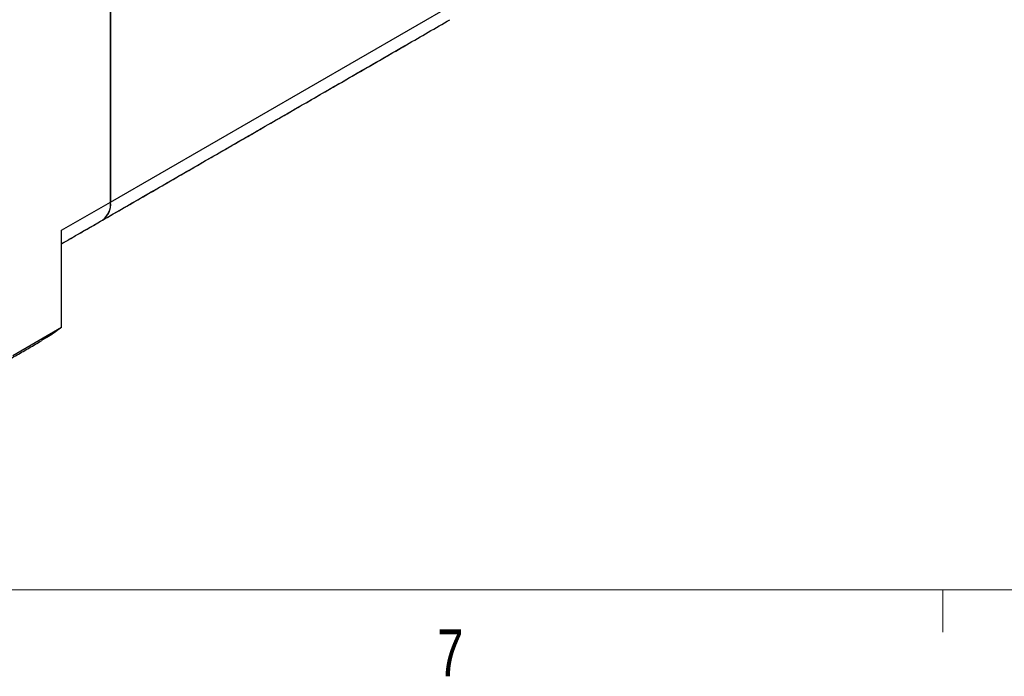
# Model space of a CAD drawing. Header units: millimetres. Extents: x 11 to 421, y 5 to 275.
# Tile 2 of 17: x 69 to 119, y 6 to 39. Entities that reach past the tile are written whole.
import ezdxf

# ---------------------------------------------------------------- set-up
doc = ezdxf.new("R2010")
doc.units = ezdxf.units.MM
doc.styles.add('SLDTEXTSTYLE0', font='TXT', dxfattribs={"width": 0.75})

msp = doc.modelspace()

# ---------------------------------------------------------------- linework, layer by layer
at = {"color": 7, "linetype": 'Continuous', "lineweight": 30}
for p, q in [((73.84852, 29.56662), (73.84852, 47.53052)), ((73.84852, 47.53052), (73.84852, 29.56662)), ((73.84852, 29.56662), (91.42012, 39.71049)), ((88.8138, 37.52844), (88.84176, 37.54551)), ((86.05608, 35.93644), (86.08404, 35.95351)), ((86.05608, 35.93644), (86.08404, 35.95351)), ((71.37365, 28.13791), (73.84852, 29.56662)), ((71.37365, 23.23716), (71.37365, 28.13791)), ((68.89877, 21.80845), (71.37365, 23.23716))]:
    msp.add_line(p, q, dxfattribs=at)
at = {"color": 7, "linetype": 'Continuous', "lineweight": 0}
for p, q in [((415.95679, 9.95866), (15.90679, 9.95866)), ((115.91294, 9.95866), (115.91294, 7.80476))]:
    msp.add_line(p, q, dxfattribs=at)
at = {"color": 7, "linetype": 'Continuous', "lineweight": 30}
for centre, radius, start, end in [((72.82935, 29.47617), 1.02318, 306.240345, 5.071835), ((72.88541, 29.4508), 0.97005, 304.455047, 6.857133)]:
    msp.add_arc(centre, radius, start, end, dxfattribs=at)
for points in [[(73.43422, 28.65093), (91.00583, 38.7948)], [(86.05608, 35.93644), (88.8138, 37.52844)], [(71.37365, 27.46045), (86.05608, 35.93644)], [(71.37365, 27.46138), (73.43422, 28.65093)], [(67.88057, 21.12144), (70.35721, 22.55117)]]:
    msp.add_open_spline(points, degree=1, dxfattribs=at)
msp.add_open_spline([(71.37365, 23.23716), (71.15525, 23.07193), (70.82732, 22.82385), (70.47002, 22.62487), (70.35068, 22.55841)], degree=3, knots=[0, 0, 0, 0, 0.66599718, 1, 1, 1, 1], dxfattribs=at)

# ---------------------------------------------------------------- texts
at = {"color": 7, "linetype": 'Continuous', "lineweight": 0, "insert": (90.35864, 7.95683), "char_height": 2.38125, "attachment_point": 1, "style": 'SLDTEXTSTYLE0'}
msp.add_mtext('7', dxfattribs=at)

doc.saveas('drawing.dxf')
